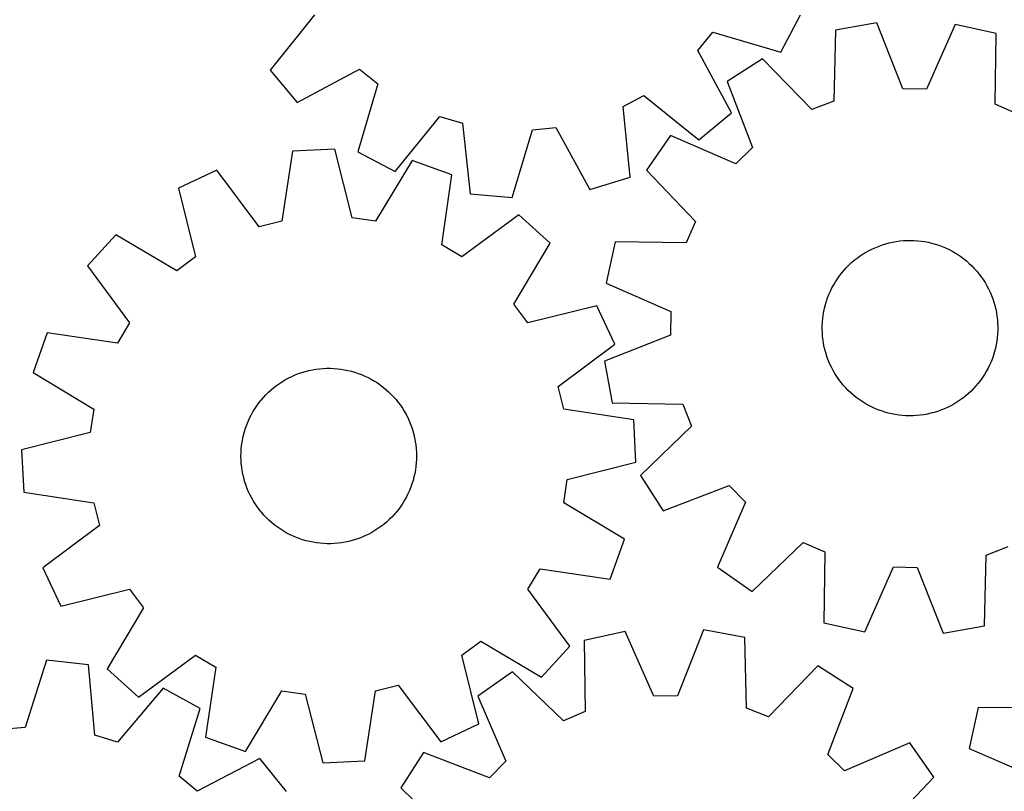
# Model space of a CAD drawing. Header units: millimetres. Extents: x 7 to 1243, y 7 to 1528.
# Tile 4 of 26: x 323 to 592, y 354 to 565. Entities that reach past the tile are written whole.
import ezdxf

# ---------------------------------------------------------------- set-up
doc = ezdxf.new("R2010")
doc.units = ezdxf.units.MM
doc.layers.add('CUT', color=7, linetype='CONTINUOUS', true_color=0x000000)

msp = doc.modelspace()

# ---------------------------------------------------------------- linework, layer by layer
at = {"layer": 'CUT'}
for p, q in [((403.859776, 566.688624), (391.70502, 551.598749)), ((531.305644, 556.507364), (536.685774, 566.712248)), ((557.619315, 564.527339), (546.262598, 562.499917)), ((564.742628, 546.507882), (557.619315, 564.527339)), ((578.99838, 564.106357), (571.17121, 546.381295)), ((590.266479, 561.633423), (578.99838, 564.106357)), ((508.662325, 556.968775), (512.712993, 561.962249)), ((512.712993, 561.962249), (531.305644, 556.507364)), ((546.262598, 562.499917), (545.814324, 543.128767)), ((589.951814, 542.259641), (590.266479, 561.633423)), ((517.834633, 539.900935), (508.662325, 556.968775)), ((526.349816, 554.70744), (516.633438, 548.488319)), ((539.826646, 540.785606), (526.349816, 554.70744)), ((391.70502, 551.598749), (399.074217, 542.722916)), ((399.074217, 542.722916), (416.142058, 551.895224)), ((416.142058, 551.895224), (421.135531, 547.844556)), ((421.135531, 547.844556), (415.680646, 529.251906)), ((516.633438, 548.488319), (523.632305, 530.420163)), ((488.215677, 541.623249), (493.868926, 544.686493)), ((493.868926, 544.686493), (508.958801, 532.531737)), ((571.17121, 546.381295), (564.742628, 546.507882)), ((490.158205, 522.34453), (488.215677, 541.623249)), ((545.814324, 543.128767), (539.826646, 540.785606)), ((595.842607, 539.682578), (589.951814, 542.259641)), ((425.885531, 523.871776), (438.144069, 538.877463)), ((438.144069, 538.877463), (444.30756, 537.046053)), ((508.958801, 532.531737), (517.834633, 539.900935)), ((444.30756, 537.046053), (446.383003, 517.78119)), ((463.452958, 535.270425), (469.848132, 535.937089)), ((469.848132, 535.937089), (479.137935, 518.932914)), ((457.869974, 516.715838), (463.452958, 535.270425)), ((501.218477, 533.668717), (494.621669, 524.204701)), ((518.9971, 525.963979), (501.218477, 533.668717)), ((523.632305, 530.420163), (518.9971, 525.963979)), ((397.850784, 529.438803), (394.941607, 510.282104)), ((409.373155, 530.004861), (397.850784, 529.438803)), ((414.146008, 511.225556), (409.373155, 530.004861)), ((415.680646, 529.251906), (425.885531, 523.871776)), ((430.524923, 526.867293), (420.506243, 510.282105)), ((441.386827, 522.980842), (430.524923, 526.867293)), ((377.108403, 524.243107), (366.679741, 519.310717)), ((388.704473, 508.719784), (377.108403, 524.243107)), ((438.60984, 503.804534), (441.386827, 522.980842)), ((479.137935, 518.932914), (490.158205, 522.34453)), ((494.621669, 524.204701), (508.002163, 510.190252)), ((366.679741, 519.310717), (371.322964, 500.498942)), ((446.383003, 517.78119), (457.869974, 516.715838)), ((459.727817, 511.987675), (444.124887, 500.498942)), ((468.275628, 504.240392), (459.727817, 511.987675)), ((394.941607, 510.282104), (388.704473, 508.719784)), ((420.506243, 510.282105), (414.146008, 511.225556)), ((508.002163, 510.190252), (505.4251, 504.29946)), ((349.504587, 506.572755), (341.757303, 498.024944)), ((366.158477, 496.668698), (349.504587, 506.572755)), ((444.124887, 500.498942), (438.60984, 503.804534)), ((458.37157, 487.586501), (468.275628, 504.240392)), ((486.051319, 504.614125), (483.578385, 493.346025)), ((505.4251, 504.29946), (486.051319, 504.614125)), ((558.193803, 503.470117), (559.116719, 503.797104)), ((559.116719, 503.797104), (560.052205, 504.086174)), ((560.052205, 504.086174), (560.998703, 504.336847)), ((560.998703, 504.336847), (561.954638, 504.548704)), ((561.954638, 504.548704), (562.918419, 504.721394)), ((562.918419, 504.721394), (563.888441, 504.854629)), ((563.888441, 504.854629), (564.863091, 504.948187)), ((564.863091, 504.948187), (565.840746, 505.001913)), ((565.840746, 505.001913), (566.819778, 505.015717)), ((566.819778, 505.015717), (567.798559, 504.989576)), ((567.798559, 504.989576), (568.775459, 504.923534)), ((568.775459, 504.923534), (569.748852, 504.8177)), ((569.748852, 504.8177), (570.717119, 504.672251)), ((570.717119, 504.672251), (571.678647, 504.487429)), ((571.678647, 504.487429), (572.631836, 504.263542)), ((572.631836, 504.263542), (573.575099, 504.000961)), ((573.575099, 504.000961), (574.506868, 503.700125)), ((574.506868, 503.700125), (575.42559, 503.361533)), ((553.004497, 500.746721), (553.820649, 501.287639)), ((553.820649, 501.287639), (554.658185, 501.794816)), ((554.658185, 501.794816), (555.51571, 502.26741)), ((555.51571, 502.26741), (556.391799, 502.704633)), ((556.391799, 502.704633), (557.284992, 503.105758)), ((557.284992, 503.105758), (558.193803, 503.470117)), ((575.42559, 503.361533), (576.329738, 502.98575)), ((576.329738, 502.98575), (577.217805, 502.573401)), ((577.217805, 502.573401), (578.088314, 502.125171)), ((578.088314, 502.125171), (578.939815, 501.641808)), ((578.939815, 501.641808), (579.770893, 501.124116)), ((579.770893, 501.124116), (580.580163, 500.572956)), ((371.322964, 500.498942), (366.158477, 496.668698)), ((549.290674, 497.569426), (549.980319, 498.264469)), ((549.980319, 498.264469), (550.69774, 498.930804)), ((550.69774, 498.930804), (551.441742, 499.567322)), ((551.441742, 499.567322), (552.211088, 500.172964)), ((552.211088, 500.172964), (553.004497, 500.746721)), ((580.580163, 500.572956), (581.366278, 499.989246)), ((581.366278, 499.989246), (582.127931, 499.373957)), ((582.127931, 499.373957), (582.863853, 498.728113)), ((582.863853, 498.728113), (583.572819, 498.05279)), ((341.757303, 498.024944), (353.246037, 482.422014)), ((547.399631, 495.323843), (547.999255, 496.097888)), ((547.999255, 496.097888), (548.629953, 496.846831)), ((548.629953, 496.846831), (549.290674, 497.569426)), ((583.572819, 498.05279), (584.25365, 497.349111)), ((584.25365, 497.349111), (584.905212, 496.618247)), ((584.905212, 496.618247), (585.526422, 495.861415)), ((585.526422, 495.861415), (586.116244, 495.079875)), ((483.578385, 493.346025), (501.303447, 485.518856)), ((545.331016, 492.002991), (545.796909, 492.864175)), ((545.796909, 492.864175), (546.29754, 493.70564)), ((546.29754, 493.70564), (546.832078, 494.525984)), ((546.832078, 494.525984), (547.399631, 495.323843)), ((586.116244, 495.079875), (586.673697, 494.274927)), ((586.673697, 494.274927), (587.197854, 493.447911)), ((587.197854, 493.447911), (587.687841, 492.600204)), ((544.149227, 489.315602), (544.506489, 490.227226)), ((544.506489, 490.227226), (544.900637, 491.12352)), ((544.900637, 491.12352), (545.331016, 492.002991)), ((587.687841, 492.600204), (588.142844, 491.733217)), ((588.142844, 491.733217), (588.562106, 490.848392)), ((588.562106, 490.848392), (588.944927, 489.947202)), ((462.201814, 482.422015), (458.37157, 487.586501)), ((543.304394, 486.504028), (543.547679, 487.452452)), ((543.547679, 487.452452), (543.829446, 488.390164)), ((543.829446, 488.390164), (544.149227, 489.315602)), ((588.944927, 489.947202), (589.290672, 489.031148)), ((589.290672, 489.031148), (589.598765, 488.101753)), ((589.598765, 488.101753), (589.868692, 487.160566)), ((481.01359, 487.065238), (462.201814, 482.422015)), ((485.94598, 476.636575), (481.01359, 487.065238)), ((501.303447, 485.518856), (501.17686, 479.090274)), ((542.934827, 484.581373), (543.099997, 485.546471)), ((543.099997, 485.546471), (543.304394, 486.504028)), ((589.868692, 487.160566), (590.100005, 486.209151)), ((590.100005, 486.209151), (590.292319, 485.249094)), ((590.292319, 485.249094), (590.445313, 484.281991)), ((353.246037, 482.422014), (349.940444, 476.906967)), ((542.677103, 481.656947), (542.723204, 482.634991)), ((542.723204, 482.634991), (542.80916, 483.610341)), ((542.80916, 483.610341), (542.934827, 484.581373)), ((590.445313, 484.281991), (590.558733, 483.309452)), ((590.558733, 483.309452), (590.632391, 482.333097)), ((590.632391, 482.333097), (590.666163, 481.35455)), ((330.764137, 479.683955), (326.877686, 468.82205)), ((349.940444, 476.906967), (330.764137, 479.683955)), ((542.670933, 480.677837), (542.677103, 481.656947)), ((542.704705, 479.69929), (542.670933, 480.677837)), ((542.778362, 478.722935), (542.704705, 479.69929)), ((590.613892, 479.397396), (590.527936, 478.422046)), ((590.659993, 480.375439), (590.613892, 479.397396)), ((590.666163, 481.35455), (590.659993, 480.375439)), ((470.422656, 465.040505), (485.94598, 476.636575)), ((501.17686, 479.090274), (483.157403, 471.966961)), ((542.891783, 477.750396), (542.778362, 478.722935)), ((543.044777, 476.783293), (542.891783, 477.750396)), ((543.237091, 475.823236), (543.044777, 476.783293)), ((590.402269, 477.451014), (590.237099, 476.485916)), ((590.527936, 478.422046), (590.402269, 477.451014)), ((543.468404, 474.871821), (543.237091, 475.823236)), ((543.738331, 473.930634), (543.468404, 474.871821)), ((544.046424, 473.001239), (543.738331, 473.930634)), ((589.789417, 474.579935), (589.50765, 473.642223)), ((590.032701, 475.528358), (589.789417, 474.579935)), ((590.237099, 476.485916), (590.032701, 475.528358)), ((483.157403, 471.966961), (485.184824, 460.610244)), ((544.392169, 472.085185), (544.046424, 473.001239)), ((544.77499, 471.183995), (544.392169, 472.085185)), ((545.194251, 470.29917), (544.77499, 471.183995)), ((588.830607, 471.805161), (588.436459, 470.908867)), ((589.187869, 472.716785), (588.830607, 471.805161)), ((589.50765, 473.642223), (589.187869, 472.716785)), ((326.877686, 468.82205), (343.462874, 458.803371)), ((398.567801, 468.205854), (399.480308, 468.560857)), ((399.480308, 468.560857), (400.406535, 468.878345)), ((400.406535, 468.878345), (401.344941, 469.157789)), ((401.344941, 469.157789), (402.293964, 469.398724)), ((402.293964, 469.398724), (403.252025, 469.60075)), ((403.252025, 469.60075), (404.217529, 469.763529)), ((404.217529, 469.763529), (405.188869, 469.886792)), ((405.188869, 469.886792), (406.164429, 469.970332)), ((406.164429, 469.970332), (407.142584, 470.014011)), ((407.142584, 470.014011), (408.121706, 470.017756)), ((408.121706, 470.017756), (409.100167, 469.981561)), ((409.100167, 469.981561), (410.076337, 469.905486)), ((410.076337, 469.905486), (411.048592, 469.789658)), ((411.048592, 469.789658), (412.015313, 469.63427)), ((412.015313, 469.63427), (412.974891, 469.439579)), ((412.974891, 469.439579), (413.92573, 469.205911)), ((413.92573, 469.205911), (414.866246, 468.933653)), ((414.866246, 468.933653), (415.794875, 468.62326)), ((415.794875, 468.62326), (416.71007, 468.275248)), ((545.649255, 469.432183), (545.194251, 470.29917)), ((546.139242, 468.584476), (545.649255, 469.432183)), ((546.663399, 467.75746), (546.139242, 468.584476)), ((587.540187, 469.168212), (587.039555, 468.326747)), ((588.00608, 470.029396), (587.540187, 469.168212)), ((588.436459, 470.908867), (588.00608, 470.029396)), ((393.464036, 465.325341), (394.263297, 465.890917)), ((394.263297, 465.890917), (395.084963, 466.423421)), ((395.084963, 466.423421), (395.927665, 466.921967)), ((395.927665, 466.921967), (396.79, 467.385727)), ((396.79, 467.385727), (397.670534, 467.813926)), ((397.670534, 467.813926), (398.567801, 468.205854)), ((416.71007, 468.275248), (417.610309, 467.890196)), ((417.610309, 467.890196), (418.494093, 467.468745)), ((418.494093, 467.468745), (419.359951, 467.011596)), ((419.359951, 467.011596), (420.206442, 466.519511)), ((420.206442, 466.519511), (421.032157, 465.993308)), ((421.032157, 465.993308), (421.835722, 465.433863)), ((547.220852, 466.952512), (546.663399, 467.75746)), ((547.810674, 466.170972), (547.220852, 466.952512)), ((548.431883, 465.41414), (547.810674, 466.170972)), ((585.33784, 465.934499), (584.707143, 465.185556)), ((585.937465, 466.708544), (585.33784, 465.934499)), ((586.505018, 467.506402), (585.937465, 466.708544)), ((587.039555, 468.326747), (586.505018, 467.506402)), ((390.517028, 462.751943), (391.213777, 463.439864)), ((391.213777, 463.439864), (391.938005, 464.098794)), ((391.938005, 464.098794), (392.688508, 464.727635)), ((392.688508, 464.727635), (393.464036, 465.325341)), ((421.835722, 465.433863), (422.6158, 464.842107)), ((422.6158, 464.842107), (423.371091, 464.219026)), ((423.371091, 464.219026), (424.100339, 463.565656)), ((424.100339, 463.565656), (424.80233, 462.883085)), ((471.984977, 458.803371), (470.422656, 465.040505)), ((549.083446, 464.683276), (548.431883, 465.41414)), ((549.764277, 463.979597), (549.083446, 464.683276)), ((550.473243, 463.304274), (549.764277, 463.979597)), ((551.209165, 462.65843), (550.473243, 463.304274)), ((582.639356, 463.101583), (581.895354, 462.465064)), ((583.356777, 463.767918), (582.639356, 463.101583)), ((584.046422, 464.462961), (583.356777, 463.767918)), ((584.707143, 465.185556), (584.046422, 464.462961)), ((388.027295, 459.73392), (388.603015, 460.525906)), ((388.603015, 460.525906), (389.21056, 461.29375)), ((389.21056, 461.29375), (389.848918, 462.036174)), ((389.848918, 462.036174), (390.517028, 462.751943)), ((424.80233, 462.883085), (425.475896, 462.172448)), ((425.475896, 462.172448), (426.119915, 461.434929)), ((426.119915, 461.434929), (426.733316, 460.671755)), ((426.733316, 460.671755), (427.315078, 459.884197)), ((485.184824, 460.610244), (504.555975, 460.16197)), ((551.970818, 462.043141), (551.209165, 462.65843)), ((552.756933, 461.459431), (551.970818, 462.043141)), ((553.566203, 460.908271), (552.756933, 461.459431)), ((554.39728, 460.390578), (553.566203, 460.908271)), ((579.516447, 460.744748), (578.678911, 460.237571)), ((580.332599, 461.285666), (579.516447, 460.744748)), ((581.126008, 461.859423), (580.332599, 461.285666)), ((581.895354, 462.465064), (581.126008, 461.859423)), ((343.462874, 458.803371), (342.519422, 452.443136)), ((386.500392, 457.226481), (386.975108, 458.082834)), ((386.975108, 458.082834), (387.484358, 458.919111)), ((387.484358, 458.919111), (388.027295, 459.73392)), ((427.315078, 459.884197), (427.864232, 459.073564)), ((427.864232, 459.073564), (428.379865, 458.241208)), ((428.379865, 458.241208), (428.861118, 457.388511)), ((491.141676, 455.894195), (471.984977, 458.803371)), ((504.555975, 460.16197), (506.899135, 454.174292)), ((555.248782, 459.907215), (554.39728, 460.390578)), ((556.119291, 459.458986), (555.248782, 459.907215)), ((557.007358, 459.046637), (556.119291, 459.458986)), ((557.911505, 458.670854), (557.007358, 459.046637)), ((558.830228, 458.332262), (557.911505, 458.670854)), ((559.761996, 458.031426), (558.830228, 458.332262)), ((560.70526, 457.768845), (559.761996, 458.031426)), ((561.658449, 457.544958), (560.70526, 457.768845)), ((573.284891, 457.946213), (572.338393, 457.69554)), ((574.220376, 458.235283), (573.284891, 457.946213)), ((575.143293, 458.56227), (574.220376, 458.235283)), ((576.052104, 458.926629), (575.143293, 458.56227)), ((576.945297, 459.327754), (576.052104, 458.926629)), ((577.821386, 459.764977), (576.945297, 459.327754)), ((578.678911, 460.237571), (577.821386, 459.764977)), ((385.291057, 454.551375), (385.657665, 455.459281)), ((385.657665, 455.459281), (386.061001, 456.351478)), ((386.061001, 456.351478), (386.500392, 457.226481)), ((428.861118, 457.388511), (429.30719, 456.516895)), ((429.30719, 456.516895), (429.717339, 455.62781)), ((429.717339, 455.62781), (430.090882, 454.722735)), ((491.707734, 444.371823), (491.141676, 455.894195)), ((562.619977, 457.360136), (561.658449, 457.544958)), ((563.588244, 457.214687), (562.619977, 457.360136)), ((564.561637, 457.108853), (563.588244, 457.214687)), ((565.538537, 457.042811), (564.561637, 457.108853)), ((566.517318, 457.01667), (565.538537, 457.042811)), ((567.49635, 457.030474), (566.517318, 457.01667)), ((568.474005, 457.0842), (567.49635, 457.030474)), ((569.448655, 457.177758), (568.474005, 457.0842)), ((570.418677, 457.310993), (569.448655, 457.177758)), ((571.382458, 457.483683), (570.418677, 457.310993)), ((572.338393, 457.69554), (571.382458, 457.483683)), ((342.519422, 452.443136), (323.740117, 447.670283)), ((384.417384, 451.748629), (384.6704, 452.694504)), ((384.6704, 452.694504), (384.961786, 453.629271)), ((384.961786, 453.629271), (385.291057, 454.551375)), ((430.090882, 454.722735), (430.427197, 453.803177)), ((430.427197, 453.803177), (430.725726, 452.870666)), ((430.725726, 452.870666), (430.98597, 451.926755)), ((506.899135, 454.174292), (492.977301, 440.697461)), ((383.892448, 448.860182), (384.028084, 449.829872)), ((384.028084, 449.829872), (384.20316, 450.793222)), ((384.20316, 450.793222), (384.417384, 451.748629)), ((430.98597, 451.926755), (431.207496, 450.973014)), ((431.207496, 450.973014), (431.389937, 450.011032)), ((431.389937, 450.011032), (431.532987, 449.042408)), ((323.740117, 447.670283), (324.306175, 436.147911)), ((383.74033, 446.908249), (383.796476, 447.885767)), ((383.796476, 447.885767), (383.892448, 448.860182)), ((431.532987, 449.042408), (431.63641, 448.068756)), ((431.63641, 448.068756), (431.700033, 447.091695)), ((431.700033, 447.091695), (431.72375, 446.112853)), ((383.724101, 445.929253), (383.74033, 446.908249)), ((383.747818, 444.950411), (383.724101, 445.929253)), ((383.811441, 443.97335), (383.747818, 444.950411)), ((431.707522, 445.133857), (431.651375, 444.156339)), ((431.72375, 446.112853), (431.707522, 445.133857)), ((472.928429, 439.59897), (491.707734, 444.371823)), ((383.914864, 442.999698), (383.811441, 443.97335)), ((384.057915, 442.031074), (383.914864, 442.999698)), ((384.240355, 441.069092), (384.057915, 442.031074)), ((431.419767, 442.212234), (431.244691, 441.248884)), ((431.555404, 443.181924), (431.419767, 442.212234)), ((431.651375, 444.156339), (431.555404, 443.181924)), ((384.461882, 440.115351), (384.240355, 441.069092)), ((384.722126, 439.17144), (384.461882, 440.115351)), ((385.020654, 438.238929), (384.722126, 439.17144)), ((430.777452, 439.347602), (430.486066, 438.412835)), ((431.030467, 440.293477), (430.777452, 439.347602)), ((431.244691, 441.248884), (431.030467, 440.293477)), ((471.984977, 433.238735), (472.928429, 439.59897)), ((492.977301, 440.697461), (499.196422, 430.981083)), ((385.356969, 437.319371), (385.020654, 438.238929)), ((385.730512, 436.414296), (385.356969, 437.319371)), ((386.140661, 435.525211), (385.730512, 436.414296)), ((429.790186, 436.582825), (429.386851, 435.690628)), ((430.156795, 437.490731), (429.790186, 436.582825)), ((430.486066, 438.412835), (430.156795, 437.490731)), ((499.196422, 430.981083), (517.264579, 437.97995)), ((517.264579, 437.97995), (521.720762, 433.344746)), ((324.306175, 436.147911), (343.462874, 433.238735)), ((386.586734, 434.653595), (386.140661, 435.525211)), ((387.067987, 433.800898), (386.586734, 434.653595)), ((387.583619, 432.968541), (387.067987, 433.800898)), ((428.472744, 433.959272), (427.963493, 433.122995)), ((428.947459, 434.815625), (428.472744, 433.959272)), ((429.386851, 435.690628), (428.947459, 434.815625)), ((343.462874, 433.238735), (345.025195, 427.001601)), ((388.132773, 432.157909), (387.583619, 432.968541)), ((388.714535, 431.370351), (388.132773, 432.157909)), ((389.327936, 430.607177), (388.714535, 431.370351)), ((426.844836, 431.5162), (426.237292, 430.748356)), ((427.420556, 432.308185), (426.844836, 431.5162)), ((427.963493, 433.122995), (427.420556, 432.308185)), ((488.570166, 423.220056), (471.984977, 433.238735)), ((521.720762, 433.344746), (514.016024, 415.566123)), ((389.971956, 429.869658), (389.327936, 430.607177)), ((390.645521, 429.159021), (389.971956, 429.869658)), ((391.347513, 428.47645), (390.645521, 429.159021)), ((392.076761, 427.82308), (391.347513, 428.47645)), ((424.234074, 428.602242), (423.509846, 427.943312)), ((424.930823, 429.290163), (424.234074, 428.602242)), ((425.598933, 430.005932), (424.930823, 429.290163)), ((426.237292, 430.748356), (425.598933, 430.005932)), ((345.025195, 427.001601), (329.501871, 415.405531)), ((392.832052, 427.199998), (392.076761, 427.82308)), ((393.612129, 426.608243), (392.832052, 427.199998)), ((394.415694, 426.048798), (393.612129, 426.608243)), ((395.241409, 425.522595), (394.415694, 426.048798)), ((396.0879, 425.03051), (395.241409, 425.522595)), ((420.362889, 425.618685), (419.520187, 425.120138)), ((421.184554, 426.151189), (420.362889, 425.618685)), ((421.983816, 426.716765), (421.184554, 426.151189)), ((422.759343, 427.314471), (421.983816, 426.716765)), ((423.509846, 427.943312), (422.759343, 427.314471)), ((396.953758, 424.573361), (396.0879, 425.03051)), ((397.837542, 424.15191), (396.953758, 424.573361)), ((398.737781, 423.766858), (397.837542, 424.15191)), ((399.652977, 423.418846), (398.737781, 423.766858)), ((400.581605, 423.108453), (399.652977, 423.418846)), ((401.522122, 422.836195), (400.581605, 423.108453)), ((402.47296, 422.602527), (401.522122, 422.836195)), ((414.10291, 422.884317), (413.153887, 422.643382)), ((415.041317, 423.163761), (414.10291, 422.884317)), ((415.967544, 423.481249), (415.041317, 423.163761)), ((416.88005, 423.836252), (415.967544, 423.481249)), ((417.777317, 424.22818), (416.88005, 423.836252)), ((418.657851, 424.656379), (417.777317, 424.22818)), ((419.520187, 425.120138), (418.657851, 424.656379)), ((484.683714, 412.358151), (488.570166, 423.220056)), ((403.432539, 422.407836), (402.47296, 422.602527)), ((404.39926, 422.252448), (403.432539, 422.407836)), ((405.371514, 422.136619), (404.39926, 422.252448)), ((406.347684, 422.060545), (405.371514, 422.136619)), ((407.326145, 422.02435), (406.347684, 422.060545)), ((408.305268, 422.028095), (407.326145, 422.02435)), ((409.283423, 422.071774), (408.305268, 422.028095)), ((410.258982, 422.155314), (409.283423, 422.071774)), ((411.230322, 422.278577), (410.258982, 422.155314)), ((412.195826, 422.441356), (411.230322, 422.278577)), ((413.153887, 422.643382), (412.195826, 422.441356)), ((523.48004, 408.969314), (537.494489, 422.349809)), ((537.494489, 422.349809), (543.385282, 419.772746)), ((587.522772, 418.90362), (593.51045, 421.246781)), ((543.385282, 419.772746), (543.070617, 400.398964)), ((587.074498, 399.53247), (587.522772, 418.90362)), ((329.501871, 415.405531), (334.434261, 404.976868)), ((462.201815, 409.620092), (465.507407, 415.135139)), ((465.507407, 415.135139), (484.683714, 412.358151)), ((514.016024, 415.566123), (523.48004, 408.969314)), ((554.338716, 397.92603), (562.165886, 415.651092)), ((562.165886, 415.651092), (568.594468, 415.524505)), ((568.594468, 415.524505), (575.71778, 397.505048)), ((334.434261, 404.976868), (353.246037, 409.620091)), ((353.246037, 409.620091), (357.076281, 404.455605)), ((473.690548, 394.017162), (462.201815, 409.620092)), ((357.076281, 404.455605), (347.172224, 387.801714)), ((543.070617, 400.398964), (554.338716, 397.92603)), ((575.71778, 397.505048), (587.074498, 399.53247)), ((488.791279, 397.994225), (477.523713, 395.518858)), ((496.622275, 380.270853), (488.791279, 397.994225)), ((510.170251, 398.419823), (503.050829, 380.398828)), ((521.527406, 396.394853), (510.170251, 398.419823)), ((521.979862, 377.0238), (521.527406, 396.394853)), ((444.124888, 391.543164), (449.289374, 395.373408)), ((449.289374, 395.373408), (465.943264, 385.469351)), ((465.943264, 385.469351), (473.690548, 394.017162)), ((477.523713, 395.518858), (477.842561, 376.145145)), ((355.720034, 380.054431), (371.322964, 391.543164)), ((371.322964, 391.543164), (376.838012, 388.237572)), ((448.76811, 372.731389), (444.124888, 391.543164)), ((330.562142, 390.174017), (324.676834, 371.713097)), ((342.030179, 388.92118), (330.562142, 390.174017)), ((343.790674, 369.624987), (342.030179, 388.92118)), ((347.172224, 387.801714), (355.720034, 380.054431)), ((376.838012, 388.237572), (374.061024, 369.061264)), ((541.441871, 388.606675), (527.968046, 374.681932)), ((551.159591, 382.389652), (541.441871, 388.606675)), ((457.934987, 386.944278), (448.472396, 380.345427)), ((471.952325, 373.56681), (457.934987, 386.944278)), ((362.425434, 382.496603), (349.92343, 367.693147)), ((372.541078, 376.950505), (362.425434, 382.496603)), ((420.506244, 381.760001), (426.743378, 383.322322)), ((426.743378, 383.322322), (438.339448, 367.798999)), ((544.164625, 364.319985), (551.159591, 382.389652)), ((384.922928, 365.174813), (394.941608, 381.760001)), ((394.941608, 381.760001), (401.301843, 380.81655)), ((401.301843, 380.81655), (406.074696, 362.037245)), ((417.597067, 362.603303), (420.506244, 381.760001)), ((448.472396, 380.345427), (456.180972, 362.568468)), ((503.050829, 380.398828), (496.622275, 380.270853)), ((366.78323, 358.449434), (372.541078, 376.950505)), ((527.968046, 374.681932), (521.979862, 377.0238)), ((585.283656, 377.249509), (582.867302, 365.969141)), ((604.658773, 377.032074), (585.283656, 377.249509)), ((477.842561, 376.145145), (471.952325, 373.56681)), ((324.676834, 371.713097), (318.271624, 371.150981)), ((438.339448, 367.798999), (448.76811, 372.731389)), ((349.92343, 367.693147), (343.790674, 369.624987)), ((374.061024, 369.061264), (384.922928, 365.174813)), ((566.577751, 367.573379), (548.800792, 359.864803)), ((573.176602, 358.110788), (566.577751, 367.573379)), ((433.656123, 364.927267), (427.4391, 355.209547)), ((451.72579, 357.932301), (433.656123, 364.927267)), ((548.800792, 359.864803), (544.164625, 364.319985)), ((582.867302, 365.969141), (600.631421, 358.231022)), ((388.925258, 363.210043), (371.709874, 354.317744)), ((396.148495, 354.215027), (388.925258, 363.210043)), ((406.074696, 362.037245), (417.597067, 362.603303)), ((456.180972, 362.568468), (451.72579, 357.932301)), ((371.709874, 354.317744), (366.78323, 358.449434)), ((559.799134, 344.09345), (573.176602, 358.110788)), ((427.4391, 355.209547), (441.363843, 341.735722))]:
    msp.add_line(p, q, dxfattribs=at)

doc.saveas('drawing.dxf')
